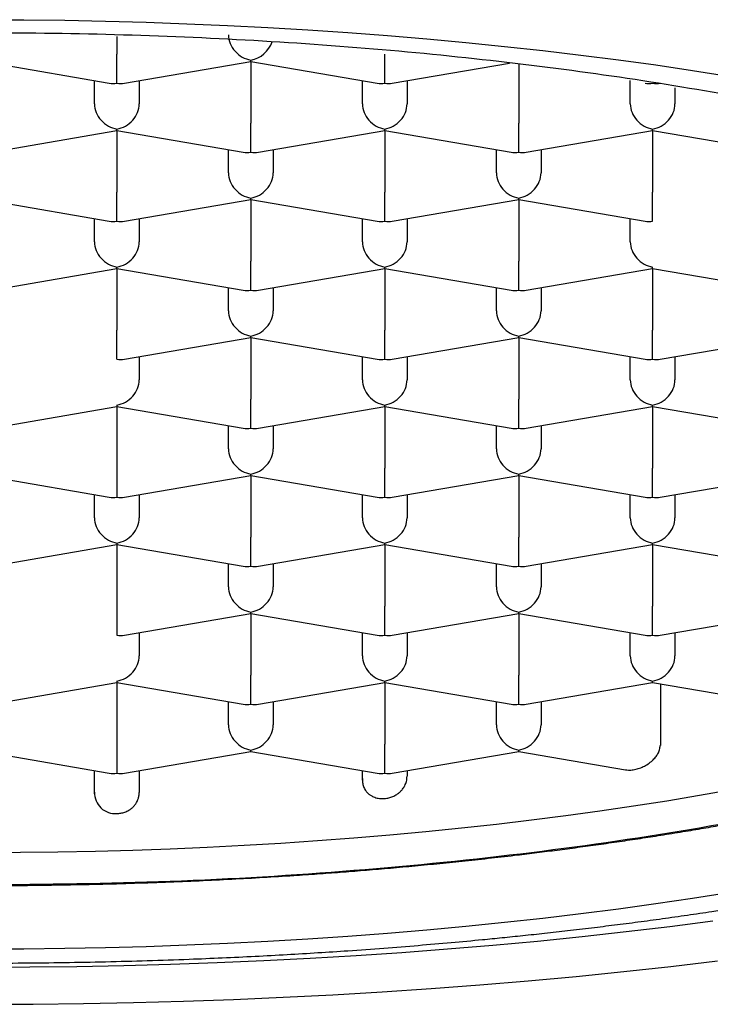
# Model space of a CAD drawing. Header units: millimetres. Extents: x 8 to 599, y 12 to 472.
# Tile 30 of 46: x 313.21 to 317.07, y 389.63 to 395.14. Entities that reach past the tile are written whole.
import ezdxf

# ---------------------------------------------------------------- set-up
doc = ezdxf.new("R2010")
doc.units = ezdxf.units.MM

msp = doc.modelspace()

# ---------------------------------------------------------------- linework, layer by layer
at = {"color": 7, "linetype": 'Continuous', "lineweight": 30}
for p, q in [((313.75, 395.0477), (313.75, 394.9491)), ((313, 394.9082), (313.7077, 394.7867)), ((313.75, 394.7869), (313.75, 394.9491)), ((313.7923, 394.7867), (314.5, 394.9082)), ((314.5, 394.9082), (314.5, 394.9156)), ((314.5, 394.9082), (315.2077, 394.7867)), ((314.5, 394.9082), (314.5, 394.5628)), ((315.25, 394.7869), (315.25, 394.9491)), ((315.2923, 394.7867), (315.9476, 394.8992)), ((316, 394.8944), (316, 394.5628)), ((313.625, 394.6701), (313.625, 394.8008)), ((313.875, 394.8008), (313.875, 394.6701)), ((315.125, 394.6701), (315.125, 394.8008)), ((315.375, 394.8008), (315.375, 394.6701)), ((316.625, 394.6701), (316.625, 394.8008)), ((316.875, 394.7602), (316.875, 394.6701)), ((313.0423, 394.4003), (313.75, 394.5219)), ((313.75, 394.5219), (313.75, 394.5293)), ((313.75, 394.5219), (314.4577, 394.4003)), ((313.75, 394.5219), (313.75, 394.1765)), ((314.5, 394.4006), (314.5, 394.5628)), ((314.5423, 394.4003), (315.25, 394.5219)), ((315.25, 394.5219), (315.25, 394.5293)), ((315.25, 394.5219), (315.9577, 394.4003)), ((315.25, 394.5219), (315.25, 394.1765)), ((316, 394.4006), (316, 394.5628)), ((316.0423, 394.4003), (316.75, 394.5219)), ((316.75, 394.5219), (316.75, 394.5293)), ((316.75, 394.5219), (317.4577, 394.4003)), ((316.75, 394.5219), (316.75, 394.1765)), ((314.375, 394.2838), (314.375, 394.4145)), ((314.625, 394.4145), (314.625, 394.2838)), ((315.875, 394.2838), (315.875, 394.4145)), ((316.125, 394.4145), (316.125, 394.2838)), ((313, 394.1356), (313.7077, 394.014)), ((313.75, 394.0143), (313.75, 394.1765)), ((313.7923, 394.014), (314.5, 394.1356)), ((314.5, 394.1356), (314.5, 394.143)), ((314.5, 394.1356), (315.2077, 394.014)), ((314.5, 394.1356), (314.5, 393.7902)), ((315.25, 394.0143), (315.25, 394.1765)), ((315.2923, 394.014), (316, 394.1356)), ((316, 394.1356), (316, 394.143)), ((316, 394.1356), (316.7077, 394.014)), ((316, 394.1356), (316, 393.7902)), ((316.75, 394.0143), (316.75, 394.1765)), ((313.625, 393.8975), (313.625, 394.0282)), ((313.875, 394.0282), (313.875, 393.8975)), ((315.125, 393.8975), (315.125, 394.0282)), ((315.375, 394.0282), (315.375, 393.8975)), ((316.625, 393.8975), (316.625, 394.0282)), ((313.75, 393.7493), (313.75, 393.7567)), ((314.5, 393.628), (314.5, 393.7902)), ((315.25, 393.7493), (315.25, 393.7567)), ((316, 393.628), (316, 393.7902)), ((316.75, 393.7493), (316.75, 393.7567)), ((313.0423, 393.6277), (313.75, 393.7493)), ((313.75, 393.7493), (314.4577, 393.6277)), ((313.75, 393.7493), (313.75, 393.4039)), ((314.5423, 393.6277), (315.25, 393.7493)), ((315.25, 393.7493), (315.9577, 393.6277)), ((315.25, 393.7493), (315.25, 393.4039)), ((316.0423, 393.6277), (316.75, 393.7493)), ((316.75, 393.7493), (317.4577, 393.6277)), ((316.75, 393.7493), (316.75, 393.4039)), ((314.375, 393.5112), (314.375, 393.6419)), ((314.625, 393.6419), (314.625, 393.5112)), ((315.875, 393.5112), (315.875, 393.6419)), ((316.125, 393.6419), (316.125, 393.5112)), ((313.75, 393.2417), (313.75, 393.4039)), ((314.5, 393.3629), (314.5, 393.3704)), ((315.25, 393.2417), (315.25, 393.4039)), ((316, 393.3629), (316, 393.3704)), ((316.75, 393.2417), (316.75, 393.4039)), ((313.7923, 393.2414), (314.5, 393.3629)), ((314.5, 393.3629), (315.2077, 393.2414)), ((314.5, 393.3629), (314.5, 393.0176)), ((315.2923, 393.2414), (316, 393.3629)), ((316, 393.3629), (316.7077, 393.2414)), ((316, 393.3629), (316, 393.0176)), ((316.7923, 393.2414), (317.5, 393.3629)), ((313.875, 393.2556), (313.875, 393.1249)), ((315.125, 393.1249), (315.125, 393.2556)), ((315.375, 393.2556), (315.375, 393.1249)), ((316.625, 393.1249), (316.625, 393.2556)), ((316.875, 393.2556), (316.875, 393.1249)), ((313.75, 392.9841), (313.75, 392.9766)), ((314.5, 392.8554), (314.5, 393.0176)), ((315.25, 392.9766), (315.25, 392.9841)), ((316, 392.8554), (316, 393.0176)), ((316.75, 392.9766), (316.75, 392.9841)), ((313.0423, 392.8551), (313.75, 392.9766)), ((313.75, 392.9766), (314.4577, 392.8551)), ((313.75, 392.9766), (313.75, 392.6313)), ((314.5423, 392.8551), (315.25, 392.9766)), ((315.25, 392.9766), (315.9577, 392.8551)), ((315.25, 392.9766), (315.25, 392.6313)), ((316.0423, 392.8551), (316.75, 392.9766)), ((316.75, 392.9766), (317.4577, 392.8551)), ((316.75, 392.9766), (316.75, 392.6313)), ((314.375, 392.7386), (314.375, 392.8693)), ((314.625, 392.8693), (314.625, 392.7386)), ((315.875, 392.7386), (315.875, 392.8693)), ((316.125, 392.8693), (316.125, 392.7386)), ((313.75, 392.6313), (313.75, 392.4691)), ((314.5, 392.5903), (314.5, 392.5978)), ((315.25, 392.4691), (315.25, 392.6313)), ((316, 392.5903), (316, 392.5978)), ((316.75, 392.4691), (316.75, 392.6313)), ((313, 392.5903), (313.7077, 392.4688)), ((313.7923, 392.4688), (314.5, 392.5903)), ((314.5, 392.5903), (315.2077, 392.4688)), ((314.5, 392.5903), (314.5, 392.245)), ((315.2923, 392.4688), (316, 392.5903)), ((316, 392.5903), (316.7077, 392.4688)), ((316, 392.5903), (316, 392.245)), ((316.7923, 392.4688), (317.5, 392.5903)), ((313.625, 392.3523), (313.625, 392.483)), ((313.875, 392.483), (313.875, 392.3523)), ((315.125, 392.3523), (315.125, 392.483)), ((315.375, 392.483), (315.375, 392.3523)), ((316.625, 392.3523), (316.625, 392.483)), ((316.875, 392.483), (316.875, 392.3523)), ((313.75, 392.2115), (313.75, 392.204)), ((314.5, 392.0828), (314.5, 392.245)), ((315.25, 392.204), (315.25, 392.2115)), ((316, 392.0828), (316, 392.245)), ((316.75, 392.204), (316.75, 392.2115)), ((313.0423, 392.0825), (313.75, 392.204)), ((313.75, 392.204), (314.4577, 392.0825)), ((313.75, 392.204), (313.75, 391.8587)), ((314.5423, 392.0825), (315.25, 392.204)), ((315.25, 392.204), (315.9577, 392.0825)), ((315.25, 392.204), (315.25, 391.8587)), ((316.0423, 392.0825), (316.75, 392.204)), ((316.75, 392.204), (317.4577, 392.0825)), ((316.75, 392.204), (316.75, 391.8587)), ((314.375, 391.966), (314.375, 392.0967)), ((314.625, 392.0967), (314.625, 391.966)), ((315.875, 391.966), (315.875, 392.0967)), ((316.125, 392.0967), (316.125, 391.966)), ((313.75, 391.8587), (313.75, 391.6965)), ((314.5, 391.8177), (314.5, 391.8252)), ((315.25, 391.6965), (315.25, 391.8587)), ((316, 391.8177), (316, 391.8252)), ((316.75, 391.6965), (316.75, 391.8587)), ((313.7923, 391.6962), (314.5, 391.8177)), ((314.5, 391.8177), (315.2077, 391.6962)), ((314.5, 391.8177), (314.5, 391.4724)), ((315.2923, 391.6962), (316, 391.8177)), ((316, 391.8177), (316.7077, 391.6962)), ((316, 391.8177), (316, 391.4724)), ((316.7923, 391.6962), (317.5, 391.8177)), ((313.875, 391.7104), (313.875, 391.5797)), ((315.125, 391.5797), (315.125, 391.7104)), ((315.375, 391.7104), (315.375, 391.5797)), ((316.625, 391.5797), (316.625, 391.7104)), ((316.875, 391.7104), (316.875, 391.5797)), ((313.75, 391.4389), (313.75, 391.4314)), ((314.5, 391.3102), (314.5, 391.4724)), ((315.25, 391.4314), (315.25, 391.4389)), ((316, 391.3102), (316, 391.4724)), ((316.75, 391.4314), (316.75, 391.4389)), ((313.0423, 391.3099), (313.75, 391.4314)), ((313.75, 391.4314), (314.4577, 391.3099)), ((313.75, 391.4314), (313.75, 391.0861)), ((314.5423, 391.3099), (315.25, 391.4314)), ((315.25, 391.4314), (315.9577, 391.3099)), ((315.25, 391.4314), (315.25, 391.0861)), ((316.0423, 391.3099), (316.75, 391.4314)), ((316.75, 391.4314), (317.4577, 391.3099)), ((316.7931, 391.424), (316.7931, 391.0787)), ((314.375, 391.1934), (314.375, 391.3241)), ((314.625, 391.3241), (314.625, 391.1934)), ((315.875, 391.1934), (315.875, 391.3241)), ((316.125, 391.3241), (316.125, 391.1934)), ((316.125, 391.3241), (316.125, 391.1934)), ((313.75, 391.0861), (313.75, 390.9239)), ((314.5, 391.0451), (314.5, 391.0526)), ((315.25, 390.9239), (315.25, 391.0861)), ((316, 391.0451), (316, 391.0526)), ((313, 391.0451), (313.7077, 390.9236)), ((313.7923, 390.9236), (314.5, 391.0451)), ((314.5, 391.0451), (315.2077, 390.9236)), ((315.2923, 390.9236), (316, 391.0451)), ((316, 391.0451), (316.5976, 390.9425)), ((313.625, 390.8083), (313.625, 390.9378)), ((313.875, 390.9378), (313.875, 390.8151)), ((315.125, 390.8848), (315.125, 390.9378)), ((315.375, 390.9378), (315.375, 390.9061))]:
    msp.add_line(p, q, dxfattribs=at)
at = {"color": 7, "linetype": 'Continuous', "lineweight": 30, "flags": 128}
for points in [[(313, 395.1421), (313.229, 395.1412), (313.4579, 395.1385), (313.6865, 395.1341), (313.9146, 395.1278), (314.1421, 395.1198), (314.3688, 395.11), (314.5946, 395.0985), (314.8192, 395.0852), (315.0426, 395.0702), (315.2647, 395.0534), (315.4851, 395.0349), (315.7039, 395.0147), (315.9208, 394.9928), (316.1357, 394.9692), (316.3485, 394.944), (316.5589, 394.9171), (316.767, 394.8886), (316.9724, 394.8585), (317.1751, 394.8268)], [(317.1931, 390.8301), (317.0125, 390.7981), (316.8292, 390.7676), (316.6433, 390.7385), (316.4549, 390.7109), (316.2641, 390.6847), (316.071, 390.6601), (315.8759, 390.6369), (315.6788, 390.6153), (315.4799, 390.5952), (315.2792, 390.5767), (315.077, 390.5597), (314.8734, 390.5443), (314.6685, 390.5306), (314.4624, 390.5184), (314.2554, 390.5078), (314.0475, 390.4988), (313.8388, 390.4915), (313.6296, 390.4858), (313.42, 390.4817), (313.2101, 390.4792), (313, 390.4784)], [(317.1751, 390.2533), (316.9724, 390.2216), (316.767, 390.1915), (316.5589, 390.163), (316.3485, 390.1361), (316.1357, 390.1108), (315.9208, 390.0873), (315.7039, 390.0654), (315.4851, 390.0452), (315.2647, 390.0267), (315.0426, 390.0099), (314.8192, 389.9949), (314.5946, 389.9816), (314.3688, 389.97), (314.1421, 389.9603), (313.9146, 389.9523), (313.6865, 389.946), (313.4579, 389.9416), (313.229, 389.9389), (313, 389.938)], [(313, 389.8379), (313.2631, 389.8389), (313.526, 389.8419), (313.7885, 389.8471), (314.0505, 389.8542), (314.3118, 389.8634), (314.5722, 389.8746), (314.8315, 389.8879), (315.0895, 389.9032), (315.3461, 389.9204), (315.6011, 389.9397), (315.8544, 389.9609), (316.1056, 389.9841), (316.3548, 390.0093), (316.6016, 390.0364), (316.846, 390.0653), (317.0877, 390.0962)], [(313, 389.6297), (313.2814, 389.6308), (313.5626, 389.6341), (313.8434, 389.6395), (314.1237, 389.6472), (314.4032, 389.657), (314.6817, 389.669), (314.959, 389.6832), (315.2351, 389.6995), (315.5095, 389.718), (315.7823, 389.7386), (316.0532, 389.7613), (316.3219, 389.7862), (316.5884, 389.8131), (316.8525, 389.842), (317.1138, 389.873)]]:
    msp.add_lwpolyline(points, dxfattribs=at)
at = {"color": 7, "linetype": 'Continuous', "lineweight": 30}
msp.add_arc((313.7411, 390.813), 0.1159, 178.1533, 274.4406, dxfattribs=at)
for centre, major_axis, start_param, end_param in [((314.5, 395.035), (0.1023, -0.0862), 3.754368, 5.325165), ((314.5, 395.035), (0.1023, 0.0862), 4.099613, 5.359907), ((313.75, 394.9062), (0.1023, 0.0862), 3.754368, 4.099613), ((313.75, 394.9062), (0.1023, -0.0862), 5.325165, 5.67041), ((315.25, 394.9062), (0.1023, 0.0862), 3.754368, 4.099613), ((315.25, 394.9062), (0.1023, -0.0862), 5.325165, 5.67041), ((316.75, 394.9062), (0.1023, 0.0862), 3.754368, 4.099613), ((316.75, 394.9062), (0.1023, -0.0862), 5.325165, 5.67041), ((313.75, 394.6487), (0.1023, -0.0862), 3.754368, 5.325165), ((313.75, 394.6487), (0.1023, 0.0862), 4.099613, 5.67041), ((315.25, 394.6487), (0.1023, -0.0862), 3.754368, 5.325165), ((315.25, 394.6487), (0.1023, 0.0862), 4.099613, 5.67041), ((316.75, 394.6487), (0.1023, -0.0862), 3.754368, 5.325165), ((316.75, 394.6487), (0.1023, 0.0862), 4.099613, 5.67041), ((314.5, 394.5199), (0.1023, 0.0862), 3.754368, 4.099613), ((314.5, 394.5199), (0.1023, -0.0862), 5.325165, 5.67041), ((316, 394.5199), (0.1023, 0.0862), 3.754368, 4.099613), ((316, 394.5199), (0.1023, -0.0862), 5.325165, 5.67041), ((314.5, 394.2624), (0.1023, -0.0862), 3.754368, 5.325165), ((314.5, 394.2624), (0.1023, 0.0862), 4.099613, 5.67041), ((316, 394.2624), (0.1023, -0.0862), 3.754368, 5.325165), ((316, 394.2624), (0.1023, 0.0862), 4.099613, 5.67041), ((313.75, 394.1336), (0.1023, 0.0862), 3.754368, 4.099613), ((313.75, 394.1336), (0.1023, -0.0862), 5.325165, 5.67041), ((315.25, 394.1336), (0.1023, 0.0862), 3.754368, 4.099613), ((315.25, 394.1336), (0.1023, -0.0862), 5.325165, 5.67041), ((316.75, 394.1336), (0.1023, 0.0862), 3.754368, 4.099612), ((313.75, 393.8761), (0.1023, -0.0862), 3.754368, 5.325165), ((313.75, 393.8761), (0.1023, 0.0862), 4.099613, 5.67041), ((315.25, 393.8761), (0.1023, -0.0862), 3.754368, 5.325165), ((315.25, 393.8761), (0.1023, 0.0862), 4.099613, 5.67041), ((316.75, 393.8761), (0.1023, -0.0862), 3.754368, 5.325165), ((314.5, 393.7473), (0.1023, 0.0862), 3.754368, 4.099613), ((314.5, 393.7473), (0.1023, -0.0862), 5.325165, 5.67041), ((316, 393.7473), (0.1023, 0.0862), 3.754368, 4.099613), ((316, 393.7473), (0.1023, -0.0862), 5.325165, 5.67041), ((314.5, 393.4898), (0.1023, -0.0862), 3.754368, 5.325165), ((314.5, 393.4898), (0.1023, 0.0862), 4.099613, 5.67041), ((316, 393.4898), (0.1023, -0.0862), 3.754368, 5.325165), ((316, 393.4898), (0.1023, 0.0862), 4.099613, 5.67041), ((313.75, 393.361), (0.1023, -0.0862), 5.325165, 5.67041), ((315.25, 393.361), (0.1023, 0.0862), 3.754368, 4.099613), ((315.25, 393.361), (0.1023, -0.0862), 5.325165, 5.67041), ((316.75, 393.361), (0.1023, 0.0862), 3.754368, 4.099613), ((316.75, 393.361), (0.1023, -0.0862), 5.325165, 5.67041), ((313.75, 393.1035), (0.1023, 0.0862), 4.099613, 5.67041), ((315.25, 393.1035), (0.1023, -0.0862), 3.754368, 5.325165), ((315.25, 393.1035), (0.1023, 0.0862), 4.099613, 5.67041), ((316.75, 393.1035), (0.1023, -0.0862), 3.754368, 5.325165), ((316.75, 393.1035), (0.1023, 0.0862), 4.099613, 5.67041), ((314.5, 392.9747), (0.1023, 0.0862), 3.754368, 4.099613), ((314.5, 392.9747), (0.1023, -0.0862), 5.325165, 5.67041), ((316, 392.9747), (0.1023, 0.0862), 3.754368, 4.099613), ((316, 392.9747), (0.1023, -0.0862), 5.325165, 5.67041), ((314.5, 392.7172), (0.1023, -0.0862), 3.754368, 5.325165), ((314.5, 392.7172), (0.1023, 0.0862), 4.099613, 5.67041), ((316, 392.7172), (0.1023, -0.0862), 3.754368, 5.325165), ((316, 392.7172), (0.1023, 0.0862), 4.099613, 5.67041), ((313.75, 392.5884), (0.1023, 0.0862), 3.754368, 4.099613), ((313.75, 392.5884), (0.1023, -0.0862), 5.325165, 5.67041), ((315.25, 392.5884), (0.1023, 0.0862), 3.754368, 4.099613), ((315.25, 392.5884), (0.1023, -0.0862), 5.325165, 5.67041), ((316.75, 392.5884), (0.1023, 0.0862), 3.754368, 4.099613), ((316.75, 392.5884), (0.1023, -0.0862), 5.325165, 5.67041), ((313.75, 392.3309), (0.1023, -0.0862), 3.754368, 5.325165), ((313.75, 392.3309), (0.1023, 0.0862), 4.099613, 5.67041), ((315.25, 392.3309), (0.1023, -0.0862), 3.754368, 5.325165), ((315.25, 392.3309), (0.1023, 0.0862), 4.099613, 5.67041), ((316.75, 392.3309), (0.1023, -0.0862), 3.754368, 5.325165), ((316.75, 392.3309), (0.1023, 0.0862), 4.099613, 5.67041), ((314.5, 392.2021), (0.1023, 0.0862), 3.754368, 4.099613), ((314.5, 392.2021), (0.1023, -0.0862), 5.325165, 5.67041), ((316, 392.2021), (0.1023, 0.0862), 3.754368, 4.099613), ((316, 392.2021), (0.1023, -0.0862), 5.325165, 5.67041), ((314.5, 391.9446), (0.1023, -0.0862), 3.754368, 5.325165), ((314.5, 391.9446), (0.1023, 0.0862), 4.099613, 5.67041), ((316, 391.9446), (0.1023, -0.0862), 3.754368, 5.325165), ((316, 391.9446), (0.1023, 0.0862), 4.099613, 5.67041), ((313.75, 391.8158), (0.1023, -0.0862), 5.325166, 5.67041), ((315.25, 391.8158), (0.1023, 0.0862), 3.754368, 4.099613), ((315.25, 391.8158), (0.1023, -0.0862), 5.325165, 5.67041), ((316.75, 391.8158), (0.1023, 0.0862), 3.754368, 4.099613), ((316.75, 391.8158), (0.1023, -0.0862), 5.325165, 5.67041), ((313.75, 391.5583), (0.1023, 0.0862), 4.099613, 5.67041), ((315.25, 391.5583), (0.1023, -0.0862), 3.754368, 5.325165), ((315.25, 391.5583), (0.1023, 0.0862), 4.099613, 5.67041), ((316.75, 391.5583), (0.1023, -0.0862), 3.754368, 5.325165), ((316.75, 391.5583), (0.1023, 0.0862), 4.099613, 5.67041), ((314.5, 391.4295), (0.1023, 0.0862), 3.754368, 4.099613), ((314.5, 391.4295), (0.1023, -0.0862), 5.325165, 5.67041), ((316, 391.4295), (0.1023, 0.0862), 3.754368, 4.099613), ((316, 391.4295), (0.1023, -0.0862), 5.325165, 5.67041), ((314.5, 391.172), (0.1023, -0.0862), 3.754368, 5.325165), ((314.5, 391.172), (0.1023, 0.0862), 4.099613, 5.67041), ((316, 391.172), (0.1023, -0.0862), 3.754368, 5.325165), ((316, 391.172), (0.1023, 0.0862), 4.099613, 5.670411), ((313.75, 391.0432), (0.1023, 0.0862), 3.754368, 4.099613), ((313.75, 391.0432), (0.1023, -0.0862), 5.325165, 5.67041), ((315.25, 391.0432), (0.1023, 0.0862), 3.754368, 4.099613), ((315.25, 391.0432), (0.1023, -0.0862), 5.325165, 5.67041)]:
    msp.add_ellipse(centre, major_axis=major_axis, ratio=0.834053, start_param=start_param, end_param=end_param, dxfattribs=at)
for points in [[(304.975, 392.6833), (305.0049, 392.8394), (305.0646, 393.1518), (305.5418, 393.6024), (306.2834, 394.0176), (307.2892, 394.3816), (308.5127, 394.6803), (309.9092, 394.9022), (311.4243, 395.0389), (313, 395.0851), (314.5757, 395.0389), (316.0908, 394.9022), (317.4873, 394.6803), (318.7108, 394.3816), (319.7166, 394.0176), (320.4582, 393.6024), (320.9354, 393.1518), (320.9951, 392.8394), (321.025, 392.6833)], [(321.025, 392.6833), (321.0117, 392.5791), (320.9852, 392.3709), (320.7721, 392.0638), (320.4358, 391.7674), (319.9696, 391.4866), (319.3849, 391.2263), (318.6908, 390.9909), (317.8993, 390.7845), (317.024, 390.6106), (316.0798, 390.472), (315.083, 390.3719), (314.0505, 390.3085), (313.3502, 390.3006), (313, 390.2967)]]:
    msp.add_open_spline(points, degree=3, dxfattribs=at)
for points, knots in [([(303.65, 392.9131), (303.6501, 392.907), (303.6502, 392.8956), (303.6507, 392.8798), (303.6512, 392.8665), (303.6518, 392.8558), (303.6523, 392.8474), (303.653, 392.8372), (303.654, 392.8235), (303.6554, 392.8074), (303.6569, 392.7931), (303.6582, 392.7817), (303.6596, 392.7708), (303.6612, 392.7587), (303.6636, 392.7419), (303.6667, 392.7222), (303.6703, 392.7019), (303.6736, 392.6851), (303.6765, 392.6709), (303.6793, 392.6584), (303.6818, 392.6471), (303.6846, 392.6356), (303.6877, 392.6231), (303.6911, 392.6098), (303.6945, 392.5974), (303.6973, 392.5874), (303.6997, 392.5791), (303.7021, 392.571), (303.7051, 392.5612), (303.7086, 392.5501), (303.7132, 392.5357), (303.7186, 392.5199), (303.7243, 392.5037), (303.7293, 392.4899), (303.7339, 392.4779), (303.7382, 392.4669), (303.7426, 392.4558), (303.7478, 392.443), (303.754, 392.4283), (303.7606, 392.4131), (303.767, 392.3989), (303.7734, 392.3851), (303.7792, 392.3727), (303.7851, 392.3608), (303.7906, 392.3495), (303.7963, 392.3384), (303.8017, 392.3279), (303.8065, 392.3188), (303.8107, 392.3111), (303.8147, 392.3036), (303.8197, 392.2946), (303.8262, 392.2829), (303.834, 392.2694), (303.8417, 392.2561), (303.8488, 392.2444), (303.855, 392.2343), (303.8606, 392.2252), (303.8694, 392.2112), (303.8824, 392.191), (303.8984, 392.1671), (303.9138, 392.145), (303.9271, 392.1264), (303.9398, 392.1091), (303.9521, 392.0928), (303.9648, 392.0762), (303.9785, 392.0588), (303.9934, 392.0404), (304.009, 392.0215), (304.0251, 392.0026), (304.0411, 391.9842), (304.0578, 391.9654), (304.0752, 391.9463), (304.094, 391.9262), (304.1138, 391.9056), (304.1349, 391.884), (304.1562, 391.8629), (304.1759, 391.8439), (304.1919, 391.8287), (304.2061, 391.8154), (304.2208, 391.8019), (304.2375, 391.7868), (304.255, 391.7713), (304.2719, 391.7565), (304.2886, 391.7421), (304.3053, 391.728), (304.3228, 391.7134), (304.3409, 391.6985), (304.3623, 391.6813), (304.386, 391.6625), (304.4114, 391.6428), (304.4361, 391.624), (304.4611, 391.6054), (304.4919, 391.5829), (304.5296, 391.5561), (304.5752, 391.5245), (304.6242, 391.4917), (304.6758, 391.4583), (304.7282, 391.4255), (304.7712, 391.3994), (304.804, 391.3799), (304.8271, 391.3663), (304.8509, 391.3526), (304.8766, 391.3379), (304.9055, 391.3216), (304.9392, 391.303), (304.9754, 391.2833), (305.0115, 391.264), (305.045, 391.2465), (305.0758, 391.2306), (305.1035, 391.2164), (305.1281, 391.2041), (305.149, 391.1937), (305.1661, 391.1853), (305.1782, 391.1793), (305.1873, 391.1749), (305.1957, 391.1708), (305.2068, 391.1654), (305.221, 391.1586), (305.2384, 391.1503), (305.2579, 391.141), (305.2885, 391.1267), (305.3284, 391.1082), (305.377, 391.0862), (305.4243, 391.0652), (305.4716, 391.0446), (305.5125, 391.0271), (305.5449, 391.0134), (305.5666, 391.0044), (305.5836, 390.9973), (305.5981, 390.9914), (305.6125, 390.9855), (305.632, 390.9775), (305.6575, 390.9672), (305.6896, 390.9544), (305.7296, 390.9386), (305.7774, 390.9201), (305.8334, 390.8987), (305.8936, 390.8763), (305.9587, 390.8525), (306.0289, 390.8275), (306.1048, 390.8011), (306.1862, 390.7735), (306.2732, 390.7448), (306.3661, 390.7151), (306.465, 390.6843), (306.5519, 390.6582), (306.6241, 390.637), (306.6779, 390.6214), (306.7286, 390.607), (306.7752, 390.5939), (306.8175, 390.5822), (306.8555, 390.5718), (306.8884, 390.563), (306.9163, 390.5555), (306.9394, 390.5493), (306.9587, 390.5442), (306.9742, 390.5402), (306.9869, 390.5368), (307.0007, 390.5332), (307.0179, 390.5288), (307.0404, 390.5229), (307.0673, 390.516), (307.0993, 390.5079), (307.1366, 390.4985), (307.1791, 390.4879), (307.2246, 390.4767), (307.2728, 390.465), (307.3233, 390.453), (307.378, 390.4401), (307.4371, 390.4264), (307.5006, 390.4119), (307.5684, 390.3967), (307.6392, 390.3812), (307.7361, 390.3604), (307.8565, 390.3354), (307.9988, 390.3069), (308.1294, 390.2818), (308.2484, 390.2598), (308.3561, 390.2405), (308.4592, 390.2225), (308.5577, 390.2059), (308.6514, 390.1905), (308.7406, 390.1762), (308.8265, 390.1628), (308.9409, 390.1454), (309.0849, 390.1244), (309.2582, 390.1004), (309.4137, 390.0801), (309.5538, 390.0626), (309.6814, 390.0474), (309.8159, 390.032), (309.9574, 390.0166), (310.106, 390.0013), (310.2616, 389.9862), (310.4196, 389.9718), (310.5795, 389.9582), (310.7389, 389.9455), (310.8998, 389.9336), (311.0602, 389.9227), (311.2195, 389.9128), (311.4051, 389.9022), (311.6164, 389.8917), (311.8531, 389.8818), (312.0864, 389.8738), (312.3163, 389.8678), (312.5435, 389.8635), (312.7698, 389.861), (312.9969, 389.8601), (313.2256, 389.861), (313.456, 389.8635), (313.6879, 389.8679), (313.9212, 389.8741), (314.1389, 389.8816), (314.3401, 389.8899), (314.5228, 389.8986), (314.7014, 389.9082), (314.8744, 389.9186), (315.0552, 389.9305), (315.2426, 389.9441), (315.4354, 389.9594), (315.6195, 389.9754), (315.7758, 389.9899), (315.9094, 390.0031), (316.0254, 390.0151), (316.1477, 390.0282), (316.2763, 390.0427), (316.4065, 390.0581), (316.5379, 390.0742), (316.67, 390.0912), (316.8063, 390.1095), (316.9444, 390.1289), (317.0952, 390.151), (317.2553, 390.1756), (317.4232, 390.2028), (317.5885, 390.2308), (317.7509, 390.2598), (317.9103, 390.2895), (318.0643, 390.3196), (318.2141, 390.3501), (318.3804, 390.3854), (318.5619, 390.426), (318.7072, 390.4603), (318.7999, 390.4829), (318.8409, 390.493), (318.8784, 390.5024), (318.9112, 390.5107), (318.9393, 390.5179), (318.9626, 390.5239), (318.9804, 390.5285), (318.9933, 390.5318), (319.0041, 390.5346), (319.0174, 390.5381), (319.036, 390.543), (319.0584, 390.5489), (319.0838, 390.5557), (319.1107, 390.5629), (319.1394, 390.5706), (319.1685, 390.5786), (319.2308, 390.5957), (319.325, 390.6222), (319.456, 390.6604), (319.591, 390.7015), (319.6937, 390.7342), (319.7592, 390.7555), (319.787, 390.7647), (319.8116, 390.7729), (319.8304, 390.7792), (319.8443, 390.7839), (319.8539, 390.7871), (319.8621, 390.7899), (319.8698, 390.7925), (319.8787, 390.7955), (319.8904, 390.7996), (319.9058, 390.8048), (319.9245, 390.8113), (319.9465, 390.8189), (319.9714, 390.8276), (320.0092, 390.841), (320.0572, 390.8582), (320.1111, 390.878), (320.1588, 390.8957), (320.2006, 390.9116), (320.2388, 390.9262), (320.276, 390.9407), (320.3118, 390.9548), (320.3457, 390.9683), (320.3746, 390.98), (320.3957, 390.9886), (320.4108, 390.9948), (320.4227, 390.9997), (320.4368, 391.0056), (320.4544, 391.0129), (320.4747, 391.0215), (320.5093, 391.0361), (320.5563, 391.0564), (320.6157, 391.0826), (320.6767, 391.1102), (320.7248, 391.1325), (320.7588, 391.1486), (320.7766, 391.1571), (320.7914, 391.1642), (320.803, 391.1698), (320.8124, 391.1744), (320.8211, 391.1786), (320.8309, 391.1834), (320.8443, 391.19), (320.8619, 391.1987), (320.8844, 391.21), (320.9103, 391.2231), (320.9394, 391.238), (320.9714, 391.2546), (321.0062, 391.273), (321.0435, 391.2931), (321.077, 391.3114), (321.1048, 391.327), (321.1256, 391.3387), (321.1444, 391.3495), (321.1622, 391.3597), (321.1932, 391.3777), (321.2378, 391.4042), (321.2956, 391.4397), (321.3528, 391.4761), (321.4079, 391.5125), (321.4593, 391.5477), (321.5023, 391.5782), (321.5376, 391.6039), (321.5666, 391.6256), (321.5954, 391.6476), (321.6254, 391.6709), (321.6558, 391.6953), (321.6857, 391.7199), (321.7102, 391.7407), (321.7306, 391.7582), (321.7477, 391.7732), (321.7651, 391.7888), (321.7816, 391.8038), (321.796, 391.817), (321.8078, 391.8281), (321.8185, 391.8383), (321.8295, 391.8488), (321.8421, 391.861), (321.8555, 391.8742), (321.8701, 391.8888), (321.885, 391.9041), (321.9003, 391.92), (321.915, 391.9356), (321.9299, 391.9517), (321.9442, 391.9675), (321.9583, 391.9833), (321.9714, 391.9983), (321.9835, 392.0126), (321.9942, 392.0253), (322.0041, 392.0373), (322.0144, 392.05), (322.0258, 392.0643), (322.0376, 392.0793), (322.0486, 392.0938), (322.0583, 392.1066), (322.0672, 392.1187), (322.076, 392.1309), (322.0854, 392.1441), (322.0963, 392.1597), (322.1081, 392.177), (322.1202, 392.1953), (322.1299, 392.2104), (322.1374, 392.2224), (322.1435, 392.2321), (322.1502, 392.2431), (322.1574, 392.2551), (322.165, 392.268), (322.1721, 392.2805), (322.1786, 392.2921), (322.1838, 392.3015), (322.1885, 392.3102), (322.1938, 392.32), (322.2003, 392.3325), (322.2075, 392.3466), (322.2147, 392.361), (322.2213, 392.3746), (322.2271, 392.387), (322.2327, 392.3991), (322.2383, 392.4115), (322.2442, 392.425), (322.2497, 392.4381), (322.2546, 392.4498), (322.2584, 392.4593), (322.2618, 392.4679), (322.265, 392.4762), (322.2683, 392.485), (322.2718, 392.4942), (322.2755, 392.5044), (322.2795, 392.5158), (322.2841, 392.529), (322.2889, 392.5435), (322.2934, 392.5579), (322.2973, 392.5705), (322.3004, 392.581), (322.3033, 392.591), (322.3062, 392.6017), (322.3094, 392.6137), (322.3125, 392.6256), (322.3152, 392.6365), (322.3174, 392.6456), (322.3191, 392.6532), (322.3207, 392.6603), (322.3223, 392.6676), (322.3243, 392.6766), (322.3265, 392.6875), (322.3291, 392.7007), (322.3318, 392.7159), (322.3347, 392.7328), (322.3373, 392.7497), (322.3393, 392.7647), (322.3408, 392.7762), (322.3419, 392.7852), (322.3428, 392.7932), (322.3437, 392.802), (322.3447, 392.812), (322.3459, 392.8249), (322.3472, 392.8416), (322.3484, 392.8623), (322.3495, 392.8862), (322.3497, 392.9031), (322.3499, 392.9122)], [0, 0, 0, 0, 0.001412, 0.002635, 0.003669, 0.004514, 0.005171, 0.005689, 0.007028, 0.008569, 0.00965, 0.010575, 0.011378, 0.012353, 0.013572, 0.015552, 0.017236, 0.018611, 0.019764, 0.020773, 0.021729, 0.022593, 0.023673, 0.02489, 0.025951, 0.02683, 0.027406, 0.028075, 0.028903, 0.02989, 0.030932, 0.032583, 0.033966, 0.035109, 0.03615, 0.037109, 0.037961, 0.039065, 0.040455, 0.041853, 0.043065, 0.044158, 0.045401, 0.046357, 0.047396, 0.04848, 0.049448, 0.050283, 0.050984, 0.051579, 0.052332, 0.053464, 0.054815, 0.056055, 0.057145, 0.058084, 0.05889, 0.059692, 0.062021, 0.064598, 0.066534, 0.068364, 0.070005, 0.071565, 0.073139, 0.074891, 0.076731, 0.078631, 0.08054, 0.082448, 0.084231, 0.08628, 0.08832, 0.090453, 0.092708, 0.09508, 0.097143, 0.09874, 0.099947, 0.101404, 0.103108, 0.10485, 0.106467, 0.10796, 0.109561, 0.111136, 0.112792, 0.114528, 0.116922, 0.119109, 0.121222, 0.123324, 0.125502, 0.128978, 0.132672, 0.136579, 0.140599, 0.144633, 0.148489, 0.150129, 0.151793, 0.153491, 0.155235, 0.157257, 0.159598, 0.162264, 0.164718, 0.166961, 0.168994, 0.170841, 0.172443, 0.173794, 0.174896, 0.175748, 0.17613, 0.176641, 0.177348, 0.178252, 0.179352, 0.180638, 0.181945, 0.185086, 0.188041, 0.190843, 0.193652, 0.196492, 0.198075, 0.199338, 0.200277, 0.201023, 0.201848, 0.202761, 0.204371, 0.206197, 0.208219, 0.211109, 0.214197, 0.217483, 0.220965, 0.224726, 0.228711, 0.232924, 0.237363, 0.242029, 0.246921, 0.25204, 0.254726, 0.257341, 0.259745, 0.261936, 0.263917, 0.265685, 0.267243, 0.268485, 0.269549, 0.270436, 0.271146, 0.271681, 0.272183, 0.273038, 0.274036, 0.27526, 0.276713, 0.278395, 0.280306, 0.282445, 0.284505, 0.28674, 0.28915, 0.291735, 0.294496, 0.297431, 0.300524, 0.303598, 0.309819, 0.315745, 0.321375, 0.325939, 0.33029, 0.334426, 0.338347, 0.342054, 0.345547, 0.348865, 0.352141, 0.358906, 0.365537, 0.372032, 0.376579, 0.381353, 0.386355, 0.391586, 0.397044, 0.402732, 0.408647, 0.41427, 0.420063, 0.42584, 0.431557, 0.437213, 0.442808, 0.451256, 0.459562, 0.467728, 0.475753, 0.483636, 0.491472, 0.499373, 0.507322, 0.515336, 0.523416, 0.531561, 0.539771, 0.546269, 0.552748, 0.559059, 0.565194, 0.571153, 0.578354, 0.58528, 0.591931, 0.598307, 0.602306, 0.60656, 0.611072, 0.615843, 0.620872, 0.625658, 0.630657, 0.635868, 0.641257, 0.646584, 0.653401, 0.660037, 0.666491, 0.673206, 0.679713, 0.686036, 0.692305, 0.698539, 0.707208, 0.715808, 0.71773, 0.719616, 0.721311, 0.722796, 0.724069, 0.72513, 0.72598, 0.726499, 0.7269, 0.727468, 0.728321, 0.729461, 0.730557, 0.731829, 0.733191, 0.73455, 0.735906, 0.741927, 0.747895, 0.754797, 0.761771, 0.763315, 0.764767, 0.766027, 0.767096, 0.76767, 0.768168, 0.768591, 0.76894, 0.769359, 0.769976, 0.770772, 0.771747, 0.772901, 0.774233, 0.77567, 0.778902, 0.781902, 0.784384, 0.786681, 0.788793, 0.79072, 0.792912, 0.794831, 0.796479, 0.797854, 0.798467, 0.79909, 0.799908, 0.800925, 0.802142, 0.803472, 0.807004, 0.810498, 0.814183, 0.818156, 0.819456, 0.820588, 0.821523, 0.822263, 0.822808, 0.82332, 0.823935, 0.824685, 0.8259, 0.827359, 0.829059, 0.830987, 0.833122, 0.835463, 0.838011, 0.840761, 0.842408, 0.843857, 0.84515, 0.846417, 0.847665, 0.851809, 0.856149, 0.860596, 0.864941, 0.869088, 0.872999, 0.875545, 0.87798, 0.880429, 0.883032, 0.885881, 0.888603, 0.891234, 0.892741, 0.894374, 0.89613, 0.897806, 0.899233, 0.900411, 0.901357, 0.902463, 0.903772, 0.905237, 0.906662, 0.908385, 0.910013, 0.911626, 0.913245, 0.914977, 0.916478, 0.918076, 0.919534, 0.920796, 0.921903, 0.923144, 0.924576, 0.926149, 0.927582, 0.928831, 0.929922, 0.931094, 0.932375, 0.933744, 0.935579, 0.937336, 0.938965, 0.939854, 0.940706, 0.941711, 0.942926, 0.944049, 0.945293, 0.94639, 0.947244, 0.947872, 0.948785, 0.949935, 0.951322, 0.952686, 0.953911, 0.954995, 0.955965, 0.957029, 0.958234, 0.959504, 0.960501, 0.961317, 0.96201, 0.962733, 0.963496, 0.964298, 0.965144, 0.966129, 0.967258, 0.968532, 0.96987, 0.970952, 0.971777, 0.972547, 0.973499, 0.974501, 0.975584, 0.976518, 0.977282, 0.977877, 0.978431, 0.979043, 0.979713, 0.98067, 0.981769, 0.983032, 0.984461, 0.985979, 0.987235, 0.988195, 0.988829, 0.989491, 0.990181, 0.990995, 0.992005, 0.993543, 0.995388, 0.997541, 1, 1, 1, 1]), ([(313.0253, 390.2948), (313.0819, 390.2949), (313.2105, 390.2951), (313.4091, 390.2975), (313.619, 390.3015), (313.8229, 390.307), (314.0197, 390.3137), (314.2093, 390.3216), (314.3917, 390.3305), (314.5681, 390.3403), (314.7277, 390.3502), (314.8712, 390.36), (315.0014, 390.3696), (315.1322, 390.3799), (315.266, 390.3912), (315.4028, 390.4035), (315.5422, 390.4168), (315.6843, 390.4313), (315.8297, 390.447), (315.9647, 390.4624), (316.0889, 390.4774), (316.202, 390.4916), (316.3166, 390.5066), (316.4326, 390.5224), (316.5498, 390.5391), (316.6659, 390.5563), (316.7844, 390.5746), (316.9024, 390.5935), (317.019, 390.613), (317.1068, 390.6282), (317.1684, 390.6391), (317.2061, 390.6459), (317.2426, 390.6525), (317.2781, 390.6591), (317.3105, 390.6651), (317.3379, 390.6702), (317.3566, 390.6738), (317.3687, 390.6761), (317.3778, 390.6778), (317.389, 390.68), (317.405, 390.683), (317.4263, 390.6871), (317.4533, 390.6924), (317.4853, 390.6987), (317.5221, 390.706), (317.5629, 390.7142), (317.6427, 390.7305), (317.7572, 390.7545), (317.9023, 390.7865), (318.0108, 390.8115), (318.0844, 390.829), (318.124, 390.8385), (318.1588, 390.847), (318.1886, 390.8543), (318.2121, 390.8601), (318.2303, 390.8646), (318.2457, 390.8685), (318.2627, 390.8728), (318.2833, 390.878), (318.3186, 390.887), (318.3685, 390.8999), (318.4329, 390.9169), (318.5007, 390.9352), (318.5716, 390.9548), (318.6452, 390.9756), (318.7052, 390.993), (318.7504, 391.0063), (318.779, 391.0149), (318.8049, 391.0226), (318.8271, 391.0294), (318.8457, 391.0351), (318.8607, 391.0397), (318.8733, 391.0435), (318.8868, 391.0477), (318.9045, 391.0533), (318.9281, 391.0607), (318.9711, 391.0743), (319.0297, 391.0932), (319.1004, 391.1165), (319.158, 391.1361), (319.204, 391.1519), (319.2385, 391.164), (319.2697, 391.1751), (319.2963, 391.1846), (319.3181, 391.1925), (319.3353, 391.1988), (319.3476, 391.2032), (319.3572, 391.2068), (319.3668, 391.2103), (319.3796, 391.2151), (319.3956, 391.221), (319.4213, 391.2307), (319.4542, 391.2431), (319.4916, 391.2576), (319.5247, 391.2705), (319.5539, 391.282), (319.5796, 391.2923), (319.6023, 391.3015), (319.6225, 391.3097), (319.6408, 391.3172), (319.6592, 391.3249), (319.6797, 391.3334), (319.7028, 391.3431), (319.7347, 391.3567), (319.7732, 391.3733), (319.8166, 391.3924), (319.8567, 391.4105), (319.8951, 391.428), (319.9338, 391.4459), (319.9709, 391.4635), (320.0061, 391.4805), (320.038, 391.4961), (320.068, 391.511), (320.0955, 391.5249), (320.1213, 391.5381), (320.1484, 391.5521), (320.178, 391.5676), (320.2103, 391.5849), (320.2392, 391.6006), (320.2643, 391.6145), (320.286, 391.6266), (320.3096, 391.6399), (320.3335, 391.6537), (320.356, 391.6667), (320.375, 391.6779), (320.3908, 391.6873), (320.4032, 391.6948), (320.4145, 391.7016), (320.4265, 391.7089), (320.4414, 391.7181), (320.4631, 391.7315), (320.4899, 391.7484), (320.5198, 391.7676), (320.5479, 391.7861), (320.5754, 391.8044), (320.6032, 391.8233), (320.6297, 391.8418), (320.6544, 391.8593), (320.6764, 391.8751), (320.6975, 391.8906), (320.7172, 391.9052), (320.7358, 391.9193), (320.7532, 391.9326), (320.7706, 391.9462), (320.789, 391.9607), (320.8075, 391.9756), (320.8245, 391.9895), (320.8379, 392.0006), (320.8488, 392.0097), (320.8588, 392.0182), (320.8703, 392.028), (320.8827, 392.0387), (320.8948, 392.0492), (320.9053, 392.0585), (320.9137, 392.066), (320.9212, 392.0728), (320.9296, 392.0804), (320.9401, 392.09), (320.9522, 392.1012), (320.9645, 392.1127), (320.9757, 392.1234), (320.9863, 392.1336), (320.9973, 392.1443), (321.01, 392.1568), (321.0244, 392.1713), (321.0394, 392.1866), (321.0535, 392.2014), (321.0662, 392.2148), (321.0783, 392.2277), (321.0906, 392.2413), (321.1031, 392.2551), (321.1147, 392.2683), (321.1253, 392.2804), (321.1344, 392.2911), (321.1427, 392.3009), (321.1508, 392.3106), (321.1602, 392.3219), (321.1699, 392.3338), (321.1795, 392.3458), (321.188, 392.3567), (321.1959, 392.3669), (321.2026, 392.3756), (321.2083, 392.3831), (321.2143, 392.3911), (321.2213, 392.4005), (321.2296, 392.4118), (321.2378, 392.4233), (321.2461, 392.435), (321.2542, 392.4465), (321.2626, 392.4588), (321.2712, 392.4716), (321.2807, 392.486), (321.2912, 392.5023), (321.3021, 392.5195), (321.3121, 392.536), (321.3206, 392.5501), (321.3278, 392.5624), (321.3341, 392.5733), (321.3397, 392.5832), (321.3451, 392.593), (321.351, 392.6036), (321.3578, 392.6163), (321.3648, 392.6295), (321.3711, 392.6418), (321.3763, 392.652), (321.3808, 392.6612), (321.3853, 392.6705), (321.3909, 392.682), (321.3975, 392.696), (321.4051, 392.7127), (321.4124, 392.7293), (321.4189, 392.7446), (321.4244, 392.7579), (321.4295, 392.7704), (321.4345, 392.7831), (321.4398, 392.7968), (321.4451, 392.8112), (321.4502, 392.8254), (321.4544, 392.8374), (321.4575, 392.8466), (321.4601, 392.8542), (321.4629, 392.8628), (321.4665, 392.8741), (321.471, 392.8887), (321.4751, 392.9022), (321.4775, 392.9109), (321.4783, 392.9136)], [0, 0, 0, 0, 0.0139419, 0.0316623, 0.0489235, 0.0657255, 0.0820688, 0.0976738, 0.1128366, 0.1275574, 0.1418363, 0.1529415, 0.1637813, 0.1748006, 0.1861951, 0.197965, 0.2098903, 0.2221783, 0.2348291, 0.247843, 0.257679, 0.2677131, 0.2779453, 0.2883757, 0.2990045, 0.3097644, 0.3201569, 0.3316893, 0.3425836, 0.3528397, 0.3565212, 0.3601128, 0.3636147, 0.3669576, 0.3702983, 0.3729375, 0.374875, 0.3756882, 0.3764394, 0.377519, 0.37894, 0.3810769, 0.383698, 0.3868032, 0.3903926, 0.3944666, 0.3987966, 0.4139355, 0.4285595, 0.4426682, 0.4472487, 0.4513887, 0.455018, 0.4581363, 0.4607435, 0.4624334, 0.4638795, 0.4656341, 0.4678133, 0.470416, 0.4768713, 0.4837919, 0.491174, 0.4989225, 0.5070934, 0.5156003, 0.5190343, 0.5223842, 0.5253304, 0.5278594, 0.53001, 0.5317259, 0.5330072, 0.5343599, 0.5364014, 0.5391334, 0.5425562, 0.5513792, 0.5597658, 0.5677073, 0.5721785, 0.5764856, 0.5803632, 0.5836891, 0.5863383, 0.5884889, 0.5901407, 0.5909258, 0.5921177, 0.5937245, 0.5957463, 0.5981632, 0.6034844, 0.6082855, 0.6125659, 0.6163256, 0.619661, 0.6226528, 0.6253007, 0.6276859, 0.629937, 0.6326689, 0.6358817, 0.6392801, 0.6456116, 0.6516426, 0.657233, 0.6624006, 0.6678503, 0.6737045, 0.6784067, 0.6831755, 0.6876935, 0.6917421, 0.6954382, 0.6993308, 0.7040067, 0.7090062, 0.7142704, 0.7174926, 0.7208349, 0.7245712, 0.7287664, 0.7323455, 0.7354844, 0.7380816, 0.7401366, 0.7416569, 0.7436681, 0.7461585, 0.7491285, 0.7546016, 0.7598547, 0.7646128, 0.7692275, 0.7742834, 0.7794079, 0.783565, 0.7877887, 0.7914837, 0.7953493, 0.7988627, 0.8020352, 0.8053309, 0.8089136, 0.8127642, 0.8162037, 0.8190693, 0.8207832, 0.8228019, 0.8251328, 0.8277765, 0.8304292, 0.8326219, 0.834349, 0.8356805, 0.8373921, 0.8396145, 0.8423476, 0.8451399, 0.8475909, 0.8497002, 0.8521005, 0.8548531, 0.8581381, 0.8617769, 0.8650667, 0.8679359, 0.8706056, 0.8735575, 0.8767184, 0.8795383, 0.8820275, 0.8844421, 0.8863098, 0.8882108, 0.8905517, 0.89341, 0.8956033, 0.8979773, 0.9001029, 0.9018809, 0.9033111, 0.9046962, 0.9066762, 0.9090326, 0.9114546, 0.9135353, 0.9160344, 0.918286, 0.9207577, 0.9235044, 0.9266523, 0.9301997, 0.9333768, 0.9360494, 0.9382446, 0.9402669, 0.9422002, 0.943746, 0.9457105, 0.9480941, 0.9507247, 0.9529824, 0.9547823, 0.956319, 0.9579692, 0.9597511, 0.96251, 0.9654982, 0.9686265, 0.9713237, 0.9735692, 0.9755781, 0.9778171, 0.9802054, 0.9826776, 0.9852247, 0.9875037, 0.9887895, 0.9898788, 0.99122, 0.9931193, 0.9955771, 0.9985936, 1, 1, 1, 1]), ([(316.6413, 390.9427), (316.6507, 390.9446), (316.6695, 390.9483), (316.6976, 390.9596), (316.7244, 390.9746), (316.7474, 390.9925), (316.7661, 391.012), (316.7799, 391.0325), (316.7898, 391.0551), (316.7914, 391.071), (316.7922, 391.0789)], [0, 0, 0, 0, 0.139624, 0.279343, 0.419016, 0.558617, 0.668854, 0.778935, 0.889315, 1, 1, 1, 1]), ([(316.5977, 390.943), (316.6033, 390.9421), (316.6172, 390.9398), (316.6323, 390.9416), (316.6413, 390.9427)], [0, 0, 0, 0, 0.405063, 1, 1, 1, 1]), ([(315.1253, 390.8934), (315.1252, 390.8859), (315.1249, 390.8704), (315.1307, 390.8478), (315.1388, 390.832), (315.146, 390.8221), (315.1501, 390.8172), (315.1546, 390.8125), (315.1592, 390.8083), (315.164, 390.8044), (315.1698, 390.8003), (315.1775, 390.7956), (315.1877, 390.7905), (315.2039, 390.7847), (315.2246, 390.7806), (315.2414, 390.7811), (315.2491, 390.7814)], [0, 0, 0, 0, 0.110585, 0.230149, 0.359697, 0.393808, 0.428606, 0.464101, 0.500301, 0.530262, 0.567011, 0.615995, 0.677212, 0.750655, 0.887252, 1, 1, 1, 1]), ([(315.2491, 390.7814), (315.257, 390.7824), (315.2728, 390.7844), (315.2963, 390.7924), (315.3134, 390.8016), (315.3247, 390.8096), (315.3313, 390.8148), (315.3402, 390.8229), (315.3514, 390.8354), (315.3634, 390.8544), (315.373, 390.8785), (315.3743, 390.8965), (315.375, 390.9061)], [0, 0, 0, 0, 0.1234126, 0.2475461, 0.3727678, 0.4148781, 0.4571632, 0.4996362, 0.5977603, 0.713841, 0.8479167, 1, 1, 1, 1]), ([(313.7501, 390.6975), (313.7573, 390.698), (313.7723, 390.699), (313.7951, 390.7053), (313.8125, 390.7135), (313.8245, 390.7211), (313.8317, 390.7264), (313.8408, 390.7343), (313.8506, 390.7449), (313.8621, 390.7617), (313.8704, 390.7809), (313.8745, 390.8001), (313.8749, 390.8109), (313.875, 390.8151)], [0, 0, 0, 0, 0.1097724, 0.2294626, 0.3592814, 0.4049138, 0.4517009, 0.4996476, 0.5954828, 0.6818252, 0.8257866, 0.9318712, 1, 1, 1, 1])]:
    msp.add_open_spline(points, degree=3, knots=knots, dxfattribs=at)

doc.saveas('drawing.dxf')
